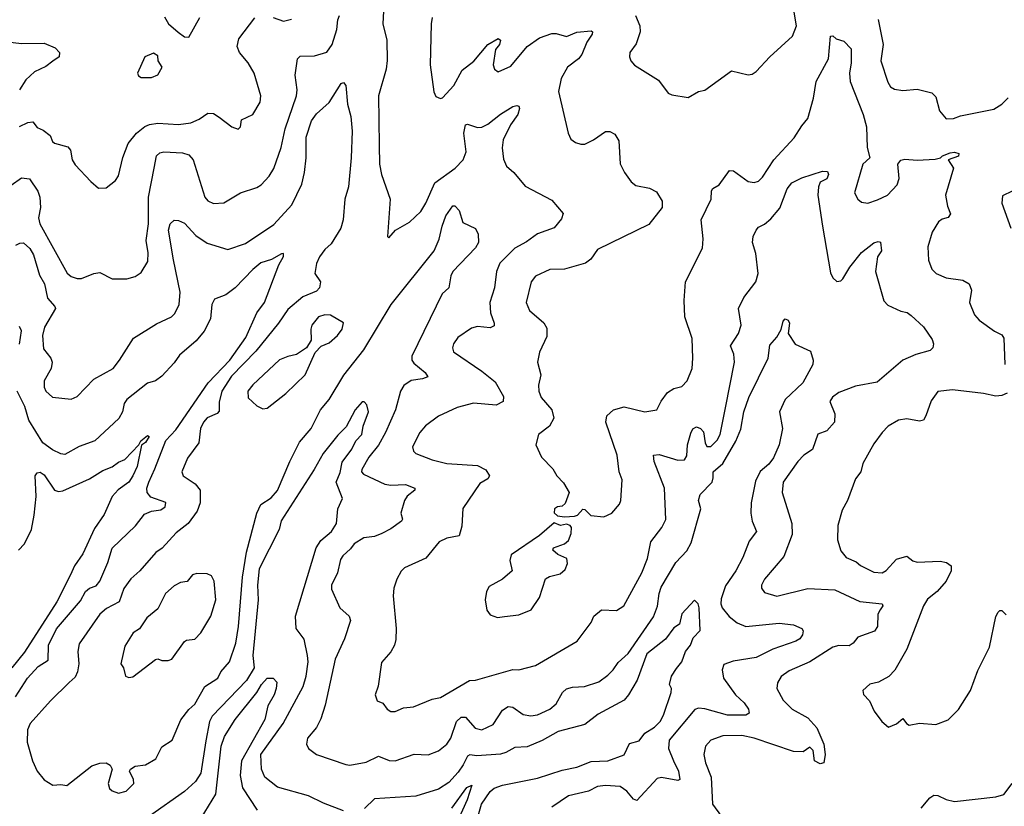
# Model space of a CAD drawing. Extents: x 1552033 to 1694788, y 811965 to 917215.
# Tile 250 of 256: x 1590386 to 1595156, y 885584 to 889394. Entities that reach past the tile are written whole.
import ezdxf

# ---------------------------------------------------------------- set-up
doc = ezdxf.new("R2010")
doc.units = 0

msp = doc.modelspace()

# ---------------------------------------------------------------- linework, layer by layer
at = {"layer": '0CON20XD'}
for points in [[(1593370, 889415), (1593390, 889365), (1593393.1, 889335), (1593372.4, 889277.6), (1593342, 889235), (1593340, 889215), (1593346.7, 889195), (1593365, 889173.8), (1593480.8, 889100.8), (1593528.3, 889038.3), (1593545, 889030), (1593625, 889017.5), (1593675, 889046.2), (1593705, 889053.8), (1593835, 889146.2), (1593915, 889126.7), (1593935, 889130), (1593955, 889143.8), (1594021.2, 889215), (1594130, 889315), (1594149.4, 889365), (1594128.4, 889488.4)], [(1590345, 888592.5), (1590395, 888627.8), (1590433.4, 888623.4), (1590474.1, 888564.1), (1590484.6, 888535), (1590486.7, 888485), (1590477.9, 888435), (1590483.1, 888405), (1590615.9, 888165.9), (1590635, 888150.9), (1590665, 888141.2), (1590685, 888140.9), (1590745, 888164.3), (1590775, 888169.2), (1590835, 888140), (1590905, 888139.2), (1590945, 888150.8), (1590975, 888170), (1591006.4, 888223.6), (1591009.1, 888265), (1590998.7, 888325), (1591010.4, 888405), (1591010.8, 888535), (1591038, 888675), (1591049.5, 888735), (1591065, 888750), (1591085, 888754.5), (1591175, 888748.9), (1591205, 888740.5), (1591226.5, 888715), (1591283.5, 888535), (1591297.7, 888517.7), (1591325, 888504.4), (1591375, 888508.1), (1591456.7, 888555), (1591535, 888581.4), (1591556.2, 888595), (1591595, 888636.2), (1591616.8, 888673.2), (1591652.9, 888775), (1591672.8, 888865), (1591726.7, 889025), (1591730, 889055), (1591720.2, 889125), (1591731.5, 889205), (1591745, 889217.7), (1591815, 889219.1), (1591875, 889236.7), (1591900, 889275), (1591922.6, 889347.4), (1591926.8, 889393.2), (1591936.1, 889413.9)], [(1591088.3, 889408.3), (1591107.5, 889375), (1591154.3, 889334.3), (1591185, 889311.5), (1591205, 889310), (1591258.5, 889405)], [(1592148.6, 889435), (1592146.1, 889375), (1592165.5, 889295), (1592167.2, 889197.2), (1592162.1, 889155), (1592124.6, 889025), (1592127.3, 888787.3), (1592130, 888695), (1592138.9, 888645), (1592180.6, 888525), (1592167.5, 888345), (1592175, 888337.5), (1592206.7, 888375), (1592275, 888414), (1592329.4, 888465), (1592354.4, 888505), (1592396.9, 888605), (1592495.4, 888675), (1592535.4, 888715), (1592548.9, 888755), (1592537.3, 888845), (1592545.4, 888884.6), (1592555, 888887.9), (1592605, 888872.5), (1592625.9, 888874.1), (1592655, 888888.5), (1592715, 888936.9), (1592775, 888973.5), (1592795, 888979.5), (1592804, 888975), (1592808.5, 888965), (1592799.1, 888935), (1592764.6, 888885), (1592728, 888812), (1592723.1, 888773.1), (1592730.5, 888719.5), (1592745.5, 888685.5), (1592780.8, 888655), (1592835, 888587.5), (1592965, 888520.8), (1593019.4, 888455), (1593010.7, 888429.3), (1592975, 888385.7), (1592895, 888357.7), (1592841.4, 888318.6), (1592785, 888288), (1592711.8, 888215), (1592696.5, 888175), (1592687.1, 888095), (1592664.5, 888025), (1592666.9, 887975), (1592685.6, 887925), (1592685, 887911.2), (1592665, 887902.7), (1592605, 887908.1), (1592575, 887900), (1592509.2, 887855), (1592488.6, 887825), (1592483.1, 887805), (1592487.5, 887785), (1592625, 887692.3), (1592690.2, 887640.2), (1592730.3, 887569.7), (1592728.6, 887545), (1592695, 887527.1), (1592585, 887537.1), (1592505, 887516.7), (1592415, 887474.3), (1592353, 887427), (1592324.4, 887395), (1592289.4, 887325), (1592294.2, 887305), (1592305, 887292.9), (1592385, 887262), (1592455, 887244.6), (1592605, 887234.5), (1592645, 887214.3), (1592662, 887185), (1592655, 887171.2), (1592615, 887148), (1592532.8, 887027.2), (1592528.1, 886941.9), (1592515, 886893.8), (1592455, 886883.1), (1592418.8, 886865), (1592353.3, 886786.7), (1592250.7, 886739.3), (1592235, 886723.8), (1592214, 886685), (1592199.7, 886640.3), (1592195.6, 886604.4), (1592210.6, 886445), (1592208.1, 886391.9), (1592202, 886365), (1592185, 886333.3), (1592139.5, 886280.5), (1592123.2, 886166.8), (1592108.8, 886125), (1592117.5, 886095), (1592145, 886083.3), (1592166, 886055), (1592185, 886042.9), (1592205, 886044.4), (1592245, 886060.8), (1592294.2, 886065.8), (1592385, 886102.9), (1592425, 886111.4), (1592565, 886194.3), (1592595, 886195.8), (1592775, 886246.7), (1592805, 886246.2), (1592885, 886265.7), (1593086.4, 886383.6), (1593154.6, 886475.4), (1593168.1, 886505), (1593204.5, 886535.5), (1593277.4, 886532.6), (1593312.5, 886555), (1593400.4, 886715), (1593428.1, 886785), (1593443.8, 886865), (1593497.1, 886935), (1593516.4, 886973.6), (1593510, 887125), (1593459.4, 887255), (1593456.7, 887285), (1593485, 887289.1), (1593575, 887260.4), (1593607.1, 887262.9), (1593618.4, 887281.6), (1593621.7, 887335), (1593638.1, 887391.9), (1593647.6, 887412.4), (1593665, 887422.1), (1593685, 887414.5), (1593698.4, 887398.4), (1593706.7, 887345), (1593715, 887327.8), (1593735, 887326.7), (1593765, 887357.8), (1593780, 887385), (1593805.8, 887515), (1593850, 887735), (1593846.2, 887775), (1593830, 887815), (1593868, 887875), (1593881.3, 887915), (1593869.1, 887995), (1593895, 888048.6), (1593952.1, 888125), (1593963.6, 888165), (1593952.1, 888262.1), (1593936, 888315), (1593940, 888345), (1593953.8, 888375), (1593965, 888388.8), (1593995, 888403.8), (1594025, 888430), (1594069, 888481), (1594103.9, 888575), (1594127.8, 888605), (1594175, 888628.5), (1594275, 888661), (1594299.4, 888659.4), (1594304.6, 888645), (1594296.4, 888623.6), (1594265, 888608.1), (1594255.8, 888585), (1594253.1, 888545), (1594275.5, 888395), (1594315, 888167.5), (1594325, 888143.3), (1594345, 888126.2), (1594365, 888130), (1594375, 888140), (1594408.6, 888195), (1594465, 888266.2), (1594525, 888314.2), (1594545, 888320), (1594556.4, 888316.4), (1594560.8, 888275), (1594542.2, 888245), (1594533.1, 888175), (1594572.3, 888032.3), (1594592.1, 888012.1), (1594655, 887982.9), (1594685.6, 887975.6), (1594705, 887962), (1594765, 887906.2), (1594806.2, 887845), (1594813.3, 887825), (1594810, 887805), (1594797.3, 887792.7), (1594727.8, 887772.2), (1594665.3, 887744.7), (1594540.6, 887639.4), (1594435, 887619.5), (1594355, 887588.1), (1594324.5, 887565.5), (1594311.2, 887545), (1594335.6, 887485), (1594333.3, 887445), (1594296.6, 887403.4), (1594252.9, 887387.1), (1594227.3, 887312.7), (1594185, 887284.5), (1594155.5, 887255), (1594085, 887154), (1594080.9, 887105), (1594127.8, 886955), (1594129.2, 886900.8), (1594088.1, 886795), (1593994.4, 886685), (1593980, 886655), (1593980.9, 886640.9), (1593995, 886620), (1594055, 886602.2), (1594205, 886640), (1594335, 886632.5), (1594456, 886576), (1594565, 886565.7), (1594567.5, 886555), (1594554.5, 886535.5), (1594544.5, 886515), (1594542.2, 886455), (1594527.5, 886432.5), (1594446.5, 886403.5), (1594424.4, 886375), (1594405, 886362.1), (1594355, 886362.5), (1594325, 886355.4), (1594215, 886283.6), (1594115, 886241.4), (1594075, 886212.5), (1594058, 886182), (1594054.4, 886155), (1594085, 886098.1), (1594128.1, 886055), (1594205, 886012.2), (1594247.5, 885965), (1594282.5, 885885), (1594288.8, 885835), (1594282.5, 885795), (1594265, 885790), (1594237.5, 885805), (1594231.2, 885855), (1594215, 885871.2), (1594181.7, 885848.3), (1594135, 885850), (1593945, 885914.8), (1593885, 885927.7), (1593793.6, 885926.4), (1593735, 885904.4)], [(1592384.5, 889405), (1592380, 889375), (1592374.4, 889175), (1592392, 889045), (1592402.7, 889022.7), (1592425, 889013.3), (1592435, 889016.2), (1592490, 889075), (1592530.7, 889149.3), (1592587, 889193), (1592654.6, 889275), (1592705, 889302.5), (1592716.2, 889295), (1592711.2, 889275), (1592690.8, 889249.2), (1592680, 889175), (1592686.2, 889155), (1592705, 889141.2), (1592765, 889169.2), (1592844.7, 889265.3), (1592905, 889306.2), (1592965, 889326.9), (1592985, 889326.9), (1593035, 889312.5), (1593085, 889333.6), (1593155, 889341.2), (1593161.2, 889335), (1593159.2, 889325), (1593134.7, 889285.3), (1593109.5, 889225), (1593093.1, 889205), (1593040.6, 889165), (1593009.7, 889110.3), (1592997, 889047), (1593043.3, 888845), (1593056.4, 888816.4), (1593079.3, 888799.3), (1593105, 888791.2), (1593125, 888791.2), (1593166.9, 888813.1), (1593225, 888852.9), (1593245, 888852.9), (1593269.5, 888839.5), (1593288.3, 888808.3), (1593295.6, 888695.6), (1593316, 888655), (1593348.8, 888608.8), (1593371.7, 888591.7), (1593438.3, 888578.3), (1593471.2, 888561.2), (1593498.8, 888515), (1593498.8, 888485), (1593435, 888402), (1593185, 888282), (1593153.1, 888235), (1593128, 888215), (1593025, 888185.5), (1592955, 888184.3), (1592885, 888152), (1592864.4, 888125), (1592839.4, 888025), (1592856.6, 887986.6), (1592926.1, 887926.1), (1592940.7, 887900.7), (1592939.8, 887860.2), (1592903.9, 887783.9), (1592894.2, 887735), (1592910.8, 887675), (1592899.2, 887625), (1592900.6, 887595), (1592913.3, 887565), (1592964.6, 887504.6), (1592974.5, 887465), (1592953.8, 887426.2), (1592900, 887385), (1592886.2, 887335), (1592915, 887276), (1592969.1, 887219.1), (1592988.6, 887185), (1593021.4, 887151.4), (1593048.6, 887105), (1593029.6, 887050.4), (1593015, 887038.6), (1592992.5, 887035), (1592976.7, 887025), (1592976.4, 887006.4), (1592991.7, 886991.7), (1593025.7, 886985.7), (1593075, 886989.2), (1593088.8, 886995), (1593115, 887023.3), (1593125, 887022.5), (1593153.1, 886993.1), (1593217, 886987), (1593255, 887004.4), (1593292.4, 887047.6), (1593298.6, 887065), (1593304.4, 887165), (1593290.6, 887205), (1593281.2, 887285), (1593226.7, 887445), (1593231.4, 887475), (1593262.5, 887505), (1593315, 887518.9), (1593415, 887495.7), (1593472.5, 887505), (1593493.4, 887546.6), (1593525, 887588), (1593555, 887607.5), (1593595, 887617.1), (1593620.8, 887645), (1593643.8, 887705), (1593648, 887755), (1593645, 887850), (1593609.4, 887955), (1593605.6, 888035), (1593611.9, 888125), (1593695, 888287.5), (1593696.8, 888333.2), (1593687.8, 888425), (1593736.4, 888525), (1593737.7, 888565), (1593745, 888577.5), (1593775.7, 888595), (1593825, 888663.3), (1593845, 888662), (1593915, 888611.2), (1593945, 888606.2), (1593965, 888612.5), (1593985, 888631.2), (1594039.4, 888715), (1594138.2, 888821.8), (1594175, 888880.8), (1594204.5, 888915.5), (1594231.5, 889015), (1594245.5, 889094.5), (1594304.6, 889205), (1594314.2, 889315), (1594325, 889316.7), (1594342.3, 889302.3), (1594379.7, 889289.7), (1594415, 889253.3), (1594414.6, 889185), (1594405.8, 889135), (1594409.7, 889095), (1594472.3, 888935), (1594488.5, 888875), (1594492.5, 888775), (1594504.4, 888725.6), (1594470.9, 888695), (1594430.8, 888555), (1594446.2, 888525), (1594465, 888510), (1594495, 888505.8), (1594542, 888522)], [(1590385, 888877.5), (1590425, 888895.8), (1590449.2, 888899.2), (1590471.7, 888871.7), (1590499.7, 888859.7), (1590534.2, 888834.2), (1590545.8, 888805), (1590555, 888797.1), (1590619.1, 888779.1), (1590633.1, 888763.1), (1590640.6, 888715), (1590655, 888692), (1590730.5, 888610.5), (1590768.3, 888578.3), (1590805, 888580), (1590850, 888615), (1590865, 888637.5), (1590886.4, 888726.4), (1590912.5, 888795), (1590951.5, 888845), (1590992.7, 888877.3), (1591015, 888887.2), (1591055, 888892.9), (1591155, 888886.2), (1591215, 888894.6), (1591255, 888912.1), (1591298.3, 888941.7), (1591325, 888939.5), (1591352.3, 888922.3), (1591413.3, 888875), (1591445, 888864), (1591455.8, 888875), (1591460.9, 888909.1), (1591515, 888935.8), (1591551.1, 888995), (1591554.2, 889025.8), (1591522.7, 889135), (1591493.1, 889185), (1591450.4, 889235), (1591439.2, 889265), (1591447.6, 889302.4), (1591525, 889403.1)], [(1591615, 889404.5), (1591665, 889387.5), (1591702.6, 889397.4)], [(1594545.6, 889395), (1594568.9, 889275), (1594557.5, 889195), (1594592, 889092), (1594605, 889068.8), (1594625, 889057.5), (1594665, 889050.8), (1594735, 889058.1), (1594805, 889040.8), (1594825, 889020), (1594843.1, 888953.1), (1594874.3, 888914.3), (1594910, 888915), (1594945, 888928.1), (1595105, 888961.8), (1595144.4, 888985), (1595175, 889015.5)], [(1590257.5, 889295), (1590395, 889279.8), (1590505, 889280.3), (1590557.4, 889257.4), (1590578.5, 889235), (1590578.1, 889215), (1590546.3, 889193.7), (1590512.5, 889167.5), (1590458.7, 889141.3), (1590416.5, 889103.5), (1590385, 889054)], [(1591025, 889113.8), (1591055, 889126.7), (1591076.2, 889165), (1591057.5, 889195), (1591055, 889220), (1591035, 889232.5), (1590993.3, 889215), (1590956.7, 889135), (1590962.3, 889122.3), (1590975, 889113.8), (1591025, 889113.8)], [(1590367.5, 888302.5), (1590387.3, 888312.7), (1590405, 888313.1), (1590435, 888285.5), (1590453.2, 888255), (1590482.8, 888157.2), (1590506.4, 888115), (1590520.4, 888045), (1590557.1, 888005), (1590559.4, 887995), (1590506.5, 887905), (1590497.1, 887865), (1590500.9, 887800.9), (1590537.1, 887755), (1590543.3, 887735), (1590539.1, 887705), (1590505.6, 887645), (1590504.4, 887615), (1590513.1, 887595), (1590545, 887566.9), (1590635, 887556), (1590665, 887568.8), (1590745, 887653.1), (1590838.6, 887705), (1590870.6, 887745), (1590937.7, 887852.3), (1591049.4, 887920.6), (1591121.2, 887955), (1591138, 887972), (1591158.9, 888015), (1591164, 888075), (1591131.5, 888231.5), (1591107.9, 888375), (1591115, 888406.2), (1591135, 888424), (1591155, 888422.5), (1591185, 888408.6), (1591239.6, 888349.6), (1591295, 888311.9), (1591395, 888281.4), (1591479.8, 888310.2), (1591618.3, 888401.7), (1591705, 888497.5), (1591752.4, 888597.6), (1591766.3, 888655), (1591774.1, 888725), (1591774.7, 888825), (1591800, 888905), (1591825, 888939.2), (1591885, 888992.9), (1591944.5, 889085), (1591955, 889090.6), (1591966.2, 889076.2), (1591974.6, 888984.6), (1591991.1, 888925), (1591997.2, 888855), (1591992.8, 888725), (1591978.7, 888585), (1591961.3, 888525), (1591952.9, 888425), (1591942.2, 888385), (1591895, 888308.1), (1591865, 888281.9), (1591838.5, 888245), (1591825, 888213.3), (1591816.5, 888165), (1591843.8, 888125), (1591839.1, 888095), (1591825, 888078.9), (1591757.4, 888052.6), (1591685, 887990), (1591640.4, 887925), (1591530.4, 887789.6), (1591412.1, 887667.9), (1591365.7, 887595), (1591351.9, 887541.9), (1591352.4, 887497.6), (1591342.5, 887487.5), (1591295, 887466.4), (1591277.1, 887445), (1591262.7, 887415), (1591253.6, 887345), (1591199.3, 887270.7), (1591171.5, 887205), (1591178.6, 887185), (1591236.1, 887146.1), (1591261.2, 887115), (1591260.6, 887055), (1591246.6, 887013.4), (1591202.5, 886955), (1591145, 886908.9), (1591076.7, 886835), (1591046, 886814), (1590968.1, 886725), (1590924.3, 886685.7), (1590890.1, 886639.9), (1590868.8, 886575), (1590807, 886543), (1590774.8, 886515.2), (1590675, 886371.2), (1590667.3, 886335), (1590672.7, 886275), (1590666.8, 886235), (1590655, 886209.4), (1590626.4, 886183.6), (1590535, 886095.7), (1590436.7, 885985), (1590424.5, 885955), (1590422.9, 885895), (1590448.9, 885805), (1590470.6, 885755), (1590505, 885712.9), (1590547, 885687), (1590585, 885690.6), (1590615, 885685.6), (1590735, 885781.2), (1590775, 885793.8), (1590805, 885795.5), (1590825, 885784.2), (1590834.4, 885765), (1590814.4, 885695), (1590820.9, 885670.9), (1590835, 885658.8), (1590865, 885647.5), (1590902.8, 885657.2), (1590938.9, 885695), (1590937.5, 885715), (1590918.8, 885755), (1590923.3, 885765), (1590945, 885779.2), (1590995, 885785.7), (1591046.3, 885813.7), (1591075, 885872.5), (1591125.4, 885904.6), (1591166.9, 886003.1), (1591205, 886054), (1591235, 886079.2), (1591283.3, 886165), (1591345.5, 886205), (1591361.1, 886235), (1591402.9, 886285), (1591434.1, 886375), (1591446.6, 886455), (1591465.7, 886694.3), (1591484.7, 886815), (1591535.3, 887004.7), (1591554.3, 887045.7), (1591605, 887078.2), (1591635, 887113.3), (1591694.8, 887255.2), (1591741.4, 887348.6), (1591797.9, 887415), (1591843.3, 887505)], [(1594542, 888522), (1594591.4, 888545), (1594636.7, 888595), (1594647.3, 888625), (1594641.4, 888695), (1594655.6, 888714.4), (1594675, 888719.2), (1594735, 888713.3), (1594821.7, 888718.3), (1594847.5, 888725), (1594857.5, 888735), (1594895, 888750), (1594915, 888753.1), (1594936.2, 888746.2), (1594935, 888733.3), (1594883.8, 888715), (1594910.8, 888675), (1594871.5, 888545), (1594881.4, 888491.4), (1594896.4, 888453.6), (1594885, 888436), (1594855, 888427.5), (1594838, 888415), (1594807.1, 888365), (1594785.8, 888295), (1594789.7, 888229.7), (1594805, 888186.7), (1594826.2, 888165), (1594875, 888144.4), (1594955, 888132.9), (1594985.5, 888115.5), (1594996.9, 888085), (1594988, 888025), (1595012.5, 887965), (1595035, 887939.2), (1595108.8, 887885), (1595145, 887868), (1595155, 887852.5), (1595159.5, 887725)], [(1595195, 888563.3), (1595148.3, 888541.7), (1595144, 888505), (1595188.8, 888385)], [(1591843.3, 887505), (1591885.8, 887554.2), (1591956.6, 887673.4), (1592052.9, 887795), (1592185.3, 888014.7), (1592394.5, 888275), (1592419.1, 888330.9), (1592432.8, 888395), (1592451.6, 888445), (1592485, 888493.3), (1592495, 888493.3), (1592515, 888470), (1592532.5, 888412.5), (1592595, 888383.3), (1592607.5, 888355), (1592608.9, 888315), (1592595, 888288.6), (1592485, 888175.4), (1592475, 888153.8), (1592465.7, 888095), (1592433.8, 888066.2), (1592285.4, 887765), (1592286.7, 887745), (1592295, 887730.9), (1592350, 887685), (1592363.8, 887665), (1592337.5, 887655), (1592283.1, 887646.9), (1592247.4, 887622.6), (1592231.8, 887595), (1592206.4, 887505), (1592158.2, 887395), (1592125, 887333.1), (1592077.6, 887275), (1592043.6, 887215), (1592042.7, 887205), (1592052.7, 887192.7), (1592155, 887144.6), (1592185, 887140), (1592255, 887143.5), (1592301.2, 887125), (1592300.8, 887115), (1592263.2, 887086.8), (1592250, 887065), (1592233.6, 887005), (1592241.2, 886975), (1592236.7, 886965), (1592185, 886928), (1592140, 886905), (1592105, 886891.2), (1592052.9, 886885), (1592006.9, 886855), (1591989.2, 886830.7), (1591952, 886798), (1591940.9, 886779.1), (1591925.5, 886715), (1591896.7, 886655), (1591896.6, 886636.6), (1591937.8, 886545), (1591982.5, 886505), (1591989.4, 886485), (1591959.6, 886395), (1591915, 886296.7), (1591866.2, 886075), (1591845, 886008.8), (1591824, 885966), (1591781.4, 885915), (1591775.8, 885885), (1591786.2, 885865), (1591823.8, 885835), (1591966.8, 885786.8), (1591985.6, 885784.4), (1592065, 885798.1), (1592125, 885826.5), (1592176.7, 885806.7), (1592205, 885805.3), (1592296.8, 885836.8), (1592365, 885833.5), (1592415, 885853.3), (1592456.4, 885885), (1592474.5, 885915), (1592503.2, 885995), (1592525, 886016.5), (1592546.8, 886016.8), (1592592.2, 885962.2), (1592625, 885954.6), (1592679.5, 885980.5), (1592725, 886050), (1592752.9, 886067.1), (1592775, 886064.5), (1592825, 886029.4), (1592862, 886022), (1592895, 886026.9), (1592954.2, 886055), (1592985, 886080), (1593015.8, 886135), (1593035, 886152.9), (1593065, 886161.1), (1593122.5, 886165), (1593192.2, 886187.8), (1593235, 886219.5), (1593261.5, 886245), (1593285, 886281.1), (1593335, 886324.6), (1593457.2, 886502.8), (1593476.5, 886553.5), (1593483.9, 886615), (1593494.5, 886645.5), (1593565.3, 886764.7), (1593617.7, 886822.3), (1593638.9, 886861.1), (1593686.5, 887025), (1593675.6, 887065), (1593682.5, 887095), (1593740.8, 887155), (1593746.7, 887175), (1593745.4, 887205), (1593793.3, 887245), (1593856.6, 887353.4), (1593879.5, 887410.5), (1593894, 887495), (1593918.8, 887565), (1594012.5, 887755), (1594021.3, 887818.7), (1594054.1, 887855.9), (1594075.8, 887894.2), (1594085.8, 887935), (1594095, 887946.2), (1594109.6, 887939.6), (1594116.2, 887925), (1594110, 887875), (1594143.6, 887823.6), (1594218.1, 887788.1), (1594230, 887745), (1594228.8, 887725), (1594180, 887635), (1594094.4, 887555), (1594067.8, 887495), (1594082.2, 887415), (1594065.4, 887335), (1594038.1, 887271.9), (1594015, 887241.8), (1593974.4, 887205.6), (1593951.4, 887158.6), (1593930.8, 887055), (1593928.8, 887005), (1593934.7, 886964.7), (1593956.2, 886915), (1593921.2, 886868.8), (1593890.4, 886789.6), (1593855.7, 886724.3), (1593805, 886651.8), (1593785, 886588.8), (1593783.8, 886565), (1593790.3, 886545), (1593823.6, 886503.6), (1593862.5, 886472.5), (1593905, 886455.3), (1594065, 886471.8), (1594135, 886462.9), (1594176, 886445), (1594181.4, 886435), (1594179.5, 886415), (1594165.5, 886395), (1594146.5, 886383.5), (1594034.4, 886345), (1593954.5, 886305.5), (1593843.3, 886286.7), (1593798.3, 886271.7), (1593788.9, 886245), (1593795.5, 886205), (1593855, 886124.2), (1593896.9, 886085), (1593917.5, 886055), (1593920, 886035), (1593904.1, 886025.9), (1593815, 886025.9), (1593705, 886056.9), (1593675, 886059.3), (1593656.9, 886053.1), (1593532.3, 885905), (1593529.3, 885865), (1593553.3, 885805), (1593577.3, 885755), (1593584, 885715), (1593575, 885709.4), (1593496.4, 885723.6), (1593475, 885719.4), (1593376.9, 885613.1), (1593359.6, 885619.6), (1593327.4, 885657.4), (1593295, 885679.6), (1593225, 885684.6), (1593185, 885680.9), (1593142.3, 885657.7), (1593045, 885634.5), (1592965, 885580)], [(1590365.9, 886115), (1590424.8, 886205.2), (1590475, 886260.9), (1590525, 886292.5), (1590525.8, 886365), (1590565, 886444.6), (1590680.1, 886579.9), (1590705.4, 886625), (1590725, 886640.8), (1590757.1, 886652.9), (1590775, 886674.4), (1590812.9, 886765), (1590834.4, 886835), (1590947.6, 886942.4), (1590990.9, 886999.1), (1591025, 887013.9), (1591069.5, 887020.5), (1591091.8, 887035), (1591095, 887055.6), (1591021.7, 887081.7), (1591004.2, 887105), (1591002.6, 887125), (1591011.4, 887155), (1591041.2, 887218.8), (1591095, 887356.2), (1591142.9, 887407.1), (1591299.3, 887635), (1591404.4, 887745.6), (1591481.7, 887855), (1591535.7, 887975), (1591571.7, 888025), (1591642.4, 888207.6), (1591665, 888247.5), (1591665, 888262.5), (1591655, 888260), (1591606.8, 888233.2), (1591555, 888216.2), (1591515, 888184.4), (1591430.6, 888095), (1591385, 888062.5), (1591329.3, 888040.7), (1591317.3, 888015), (1591310.9, 887945), (1591280.4, 887885), (1591240.9, 887839.1), (1591161, 887769), (1591135, 887732.2), (1591075, 887668), (1591045, 887645.8), (1591005, 887633.3), (1590905.6, 887555), (1590891.8, 887535), (1590883.8, 887495), (1590866.7, 887463.3), (1590750.8, 887355), (1590675, 887327.1), (1590605, 887288.6), (1590585, 887291.4), (1590545, 887311.5), (1590498.5, 887345), (1590431.1, 887455), (1590410.6, 887520.6), (1590374.3, 887595)], [(1591565, 887510), (1591585, 887512.5), (1591675, 887584.5), (1591769.4, 887675), (1591818.3, 887781.7), (1591846.7, 887813.3), (1591885, 887830), (1591925.6, 887865), (1591948.1, 887895), (1591955, 887926.7), (1591892.5, 887962.5), (1591865, 887964.7), (1591834.4, 887955), (1591802.1, 887915), (1591796.4, 887895), (1591798.6, 887841.4), (1591775.6, 887804.4), (1591727.3, 887772.7), (1591685, 887763.5), (1591645, 887746.5), (1591515, 887626.5), (1591491.5, 887595), (1591493, 887563), (1591535, 887524.3), (1591565, 887510)], [(1590385, 887823.3), (1590395, 887886.7), (1590385, 887908.8)], [(1595170, 887585), (1595145, 887574.5), (1595115, 887571.1), (1595055.5, 887584.5), (1594905, 887600.9), (1594835, 887594.2), (1594801.7, 887548.3), (1594776.9, 887475), (1594764.5, 887455.5), (1594745, 887449.5), (1594685, 887460.9), (1594644.6, 887455.4), (1594594, 887425), (1594564, 887395), (1594525, 887340), (1594471.9, 887245), (1594462, 887205), (1594435, 887170), (1594396, 887065), (1594370.6, 887019.4), (1594350.6, 886945), (1594348.1, 886875), (1594365, 886821.2), (1594390.2, 886790.2), (1594438.3, 886768.3), (1594460.2, 886750.2), (1594525, 886718.2), (1594565, 886715.5), (1594583.6, 886726.4), (1594635, 886781.1), (1594685, 886795.8), (1594713.8, 886773.8), (1594735, 886766.5), (1594845, 886772.2), (1594876.2, 886765), (1594899.2, 886749.2), (1594898.9, 886725), (1594875.2, 886674.8), (1594831.8, 886625), (1594785, 886588.5), (1594764.5, 886555), (1594684.5, 886345.5), (1594625.6, 886244.4), (1594597.3, 886212.7), (1594547.5, 886185), (1594505, 886175.7), (1594470.8, 886145), (1594475, 886126.7), (1594503.8, 886095), (1594526.2, 886045), (1594563.8, 885995), (1594595, 885967.5), (1594635, 885983.3), (1594665, 886010), (1594682.5, 885985), (1594695, 885977.5), (1594745, 885987.5), (1594825, 885981.2), (1594885, 886003.3), (1594935, 886053.3), (1594992, 886145), (1595028.3, 886241.7), (1595084.4, 886355), (1595115.9, 886504.1), (1595126.7, 886525), (1595135, 886533.3), (1595145, 886533.3), (1595165, 886512.5)], [(1591955, 885561.9), (1591858.9, 885598.9), (1591785.5, 885635.5), (1591635, 885676.5), (1591574.5, 885725), (1591558.2, 885765), (1591553.8, 885835), (1591662.5, 885985), (1591759.8, 886165), (1591774, 886214), (1591783.8, 886285), (1591781.2, 886315), (1591764.1, 886394.1), (1591725.3, 886445.3), (1591722.8, 886505), (1591823.2, 886836.8), (1591845, 886871.9), (1591896.9, 886915), (1591921.4, 886955), (1591928, 887025), (1591950, 887075), (1591919.5, 887155), (1591938.9, 887201.1), (1591949.2, 887250.8), (1591996.2, 887315), (1592015.5, 887354.5), (1592043.6, 887385), (1592050.6, 887425), (1592076.2, 887495), (1592068.7, 887528.7), (1592055, 887543.8), (1592045, 887543.8), (1592011.4, 887505), (1591968.4, 887421.6), (1591928.2, 887381.8), (1591857.2, 887292.8), (1591813.5, 887215), (1591653.5, 886966.5), (1591642.6, 886925), (1591546.4, 886735), (1591539.2, 886655), (1591541.5, 886585), (1591515.4, 886315), (1591521.5, 886255), (1591485, 886193.2), (1591319.3, 886020.7), (1591305.2, 885994.8), (1591288.8, 885901.2), (1591263.9, 885745), (1591238.2, 885705), (1591185, 885655.6), (1591015, 885536.4)], [(1590381.1, 886825), (1590409.6, 886855), (1590443.2, 886925), (1590456.2, 886993.8), (1590466.8, 887085), (1590461.9, 887185), (1590470.2, 887199.8), (1590485, 887202.2), (1590505, 887189.6), (1590555, 887115.6), (1590575, 887109.4), (1590595, 887112.2), (1590725, 887170.9), (1590788.4, 887211.6), (1590835, 887228.2), (1590865, 887251.5), (1590895, 887264.4), (1590964, 887336), (1590972.5, 887355), (1591005, 887380), (1591013.3, 887375), (1590995, 887346.9), (1590976.9, 887333.1), (1590955, 887230.8), (1590934.8, 887185), (1590914.8, 887155.2), (1590863.3, 887116.7), (1590834.6, 887085), (1590795, 886998.6), (1590749.4, 886930.6), (1590692.1, 886807.9), (1590651.5, 886748.5), (1590632.4, 886705), (1590565.7, 886575), (1590409, 886331), (1590348.5, 886255)], [(1592701.7, 886498.3), (1592735, 886503.8), (1592805, 886512.5), (1592865, 886535.8), (1592904.2, 886595), (1592934.5, 886685.5), (1592952.6, 886697.4), (1593005, 886710.5), (1593029.1, 886730.9), (1593040.9, 886760.9), (1593037.1, 886785), (1592993.6, 886803.6), (1592968.6, 886825), (1592973, 886837), (1593026.2, 886855), (1593045, 886871.2), (1593058.1, 886905), (1593059.2, 886935), (1593053.3, 886945), (1593035, 886950.8), (1593005.8, 886944.2), (1592975, 886957.5), (1592905, 886896.7), (1592767.7, 886802.3), (1592761.2, 886775), (1592772.5, 886725), (1592725.5, 886684.5), (1592660.9, 886649.1), (1592647.5, 886625), (1592641.2, 886585), (1592650, 886535), (1592665, 886511.2), (1592701.7, 886498.3)], [(1590915, 886208.6), (1590935, 886211.9), (1591045, 886295.8), (1591055, 886299.2), (1591075, 886291.2), (1591105, 886291.2), (1591123.6, 886296.4), (1591185, 886382), (1591195, 886388.8), (1591235, 886393.8), (1591264.3, 886425), (1591311.8, 886505), (1591336.2, 886585), (1591328.6, 886675), (1591315, 886701.2), (1591295, 886711.2), (1591245, 886712.5), (1591223.8, 886705), (1591196.9, 886673.1), (1591165, 886668.6), (1591135, 886653.1), (1591093.3, 886615), (1591055, 886541.2), (1591001.9, 886498.1), (1590966.2, 886443.8), (1590936, 886425), (1590895, 886360), (1590876.2, 886275), (1590888.8, 886255), (1590898.8, 886215), (1590915, 886208.6)], [(1592586.7, 885465), (1592623, 885595), (1592665, 885656.4), (1592685, 885671.6), (1592725, 885686.7), (1592895, 885720.8), (1593015, 885759.4), (1593085, 885773.7), (1593155, 885801.8), (1593236.2, 885805), (1593315, 885834.2), (1593341.2, 885888.8), (1593387.9, 885902.1), (1593415, 885939.1), (1593462.2, 885967.8), (1593488.5, 885995), (1593504.6, 886025.4), (1593541.9, 886135), (1593544, 886155), (1593533.8, 886175), (1593544.4, 886215), (1593567.9, 886252.1), (1593594.3, 886285), (1593612.5, 886335), (1593636, 886365), (1593648.8, 886401.2), (1593683.8, 886436.2), (1593678, 886545), (1593673.3, 886565), (1593655, 886582.5), (1593595, 886516.2), (1593583.1, 886466.9), (1593555, 886448.9), (1593515, 886393.6), (1593425, 886323.1), (1593378.2, 886195), (1593336.3, 886123.7), (1593315, 886099.3), (1593189, 886031), (1593125, 885980), (1592995, 885946), (1592917.1, 885902.9), (1592845, 885872.9), (1592785, 885869.6), (1592741.4, 885845), (1592715, 885837.3), (1592600.6, 885829.4), (1592566.6, 885833.4), (1592555, 885826.5), (1592535.3, 885785), (1592509.9, 885750.1), (1592465, 885700.4), (1592415, 885667.5), (1592305, 885633.2), (1592105, 885621.1), (1592056.9, 885573.1)], [(1591265, 885526.5), (1591337.1, 885642.9), (1591362.1, 885875), (1591378.2, 885921.8), (1591430.3, 886005), (1591534.8, 886135), (1591558.2, 886175), (1591585, 886205.2), (1591615, 886204.5), (1591631.9, 886185), (1591628.9, 886155), (1591619.1, 886125), (1591588.9, 886071.1), (1591574, 886005), (1591461.5, 885805), (1591453.7, 885733.7), (1591465, 885674.5), (1591537.3, 885565)], [(1593735, 885904.4), (1593709.4, 885875), (1593700.9, 885835), (1593709.1, 885795), (1593736.4, 885725), (1593743.1, 885595), (1593786.5, 885535)], [(1592480, 885575), (1592553.1, 885675), (1592577, 885687), (1592554.2, 885615), (1592509.7, 885515)], [(1594752.9, 885575), (1594795, 885625.7), (1594815, 885638.1), (1594835, 885636.9), (1594875, 885617.1), (1594915, 885607.5), (1595115, 885630), (1595155, 885641.2), (1595194.3, 885695.7)]]:
    msp.add_lwpolyline(points, dxfattribs=at)

doc.saveas('drawing.dxf')
